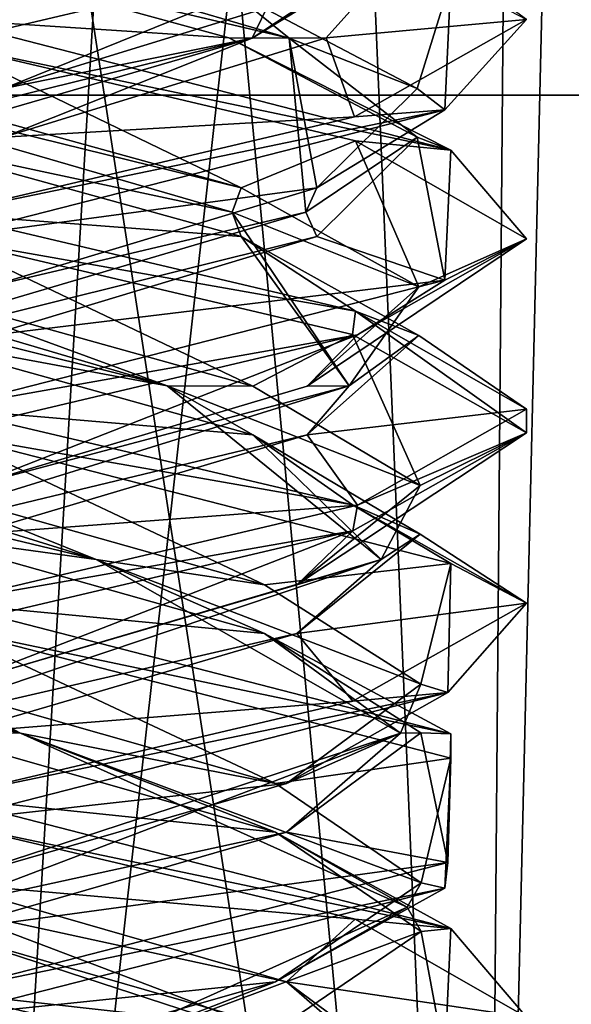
# Model space of a CAD drawing. Header units: millimetres. Extents: x -19 to 152, y -2 to 200.
# Tile 99 of 162: x -13.1 to -11.69, y 40.77 to 43.3. Entities that reach past the tile are written whole.
import ezdxf

# ---------------------------------------------------------------- set-up
doc = ezdxf.new("R2010")
doc.units = ezdxf.units.MM
doc.header["$LTSCALE"] = 65.185185
for name, color, linetype in [('247', 7, 'CONTINUOUS'), ('248', 7, 'CONTINUOUS'), ('249', 7, 'CONTINUOUS'), ('250', 7, 'CONTINUOUS'), ('251', 7, 'CONTINUOUS'), ('252', 7, 'CONTINUOUS'), ('253', 7, 'CONTINUOUS'), ('254', 7, 'CONTINUOUS'), ('255', 7, 'CONTINUOUS'), ('256', 7, 'CONTINUOUS'), ('257', 7, 'CONTINUOUS'), ('258', 7, 'CONTINUOUS'), ('340', 7, 'CONTINUOUS'), ('677', 7, 'CONTINUOUS'), ('679', 7, 'CONTINUOUS'), ('760', 7, 'CONTINUOUS')]:
    doc.layers.add(name, color=color, linetype=linetype)

msp = doc.modelspace()

# ---------------------------------------------------------------- linework, layer by layer
at = {"layer": '247', "color": 7, "linetype": 'Continuous'}
for points in [[(-12.5031, 42.2318, -0.9361), (-13.3, 42.3, -1.5), (-13.418, 42.4869, -1.2237), (-12.5031, 42.2318, -0.9361)], [(-13.3, 42.3, -1.5), (-12.5031, 42.2318, -0.9361), (-12.2469, 42.0523, -1.0682), (-13.3, 42.3, -1.5)], [(-12.5031, 42.2318, -0.9361), (-12.0732, 41.9767, -0.0788), (-12.2469, 42.0523, -1.0682), (-12.5031, 42.2318, -0.9361)], [(-12.2469, 42.0523, -1.0682), (-12.0732, 41.9767, -0.0788), (-11.8, 41.7998, 0.0008), (-12.2469, 42.0523, -1.0682)], [(-12.0732, 41.9767, -0.0788), (-12.3899, 41.7216, 0.8265), (-11.8, 41.7998, 0.0008), (-12.0732, 41.9767, -0.0788)], [(-11.8, 41.7998, 0.0008), (-12.3899, 41.7216, 0.8265), (-12.2464, 41.5479, 1.0677), (-11.8, 41.7998, 0.0008)], [(-12.3899, 41.7216, 0.8265), (-13.2606, 41.4665, 1.2287), (-12.2464, 41.5479, 1.0677), (-12.3899, 41.7216, 0.8265)], [(-13.2606, 41.4665, 1.2287), (-13.3, 41.3, 1.5), (-12.2464, 41.5479, 1.0677), (-13.2606, 41.4665, 1.2287)]]:
    msp.add_3dface(points, dxfattribs=at)
at = {"layer": '248', "color": 7, "linetype": 'Continuous'}
for points in [[(-14.1898, 43.2509, 0.7951), (-13.1038, 43.5073, 1.2136), (-12.6651, 43.6973, 1.0104), (-14.1898, 43.2509, 0.7951)], [(-14.1898, 43.2509, 0.7951), (-12.6651, 43.6973, 1.0104), (-14.0353, 43.3772, 0.9852), (-14.1898, 43.2509, 0.7951)], [(-12.7228, 42.358, -1.0444), (-14.2612, 42.742, -0.7665), (-14.2329, 42.8045, -0.744), (-12.7228, 42.358, -1.0444)], [(-12.7228, 42.358, -1.0444), (-14.2329, 42.8045, -0.744), (-13.418, 42.6119, -1.2237), (-12.7228, 42.358, -1.0444)], [(-13.418, 42.4869, -1.2237), (-14.2612, 42.742, -0.7665), (-12.7228, 42.358, -1.0444), (-13.418, 42.4869, -1.2237)], [(-12.5031, 42.3568, -0.9361), (-12.7228, 42.358, -1.0444), (-13.418, 42.6119, -1.2237), (-12.5031, 42.3568, -0.9361)], [(-12.5031, 42.2318, -0.9361), (-13.418, 42.4869, -1.2237), (-12.7228, 42.358, -1.0444), (-12.5031, 42.2318, -0.9361)], [(-12.1737, 41.9116, 0.3941), (-12.5031, 42.2318, -0.9361), (-12.7228, 42.358, -1.0444), (-12.1737, 41.9116, 0.3941)], [(-12.1737, 41.9116, 0.3941), (-12.7228, 42.358, -1.0444), (-12.0732, 42.1017, -0.0788), (-12.1737, 41.9116, 0.3941)], [(-12.0732, 42.1017, -0.0788), (-12.7228, 42.358, -1.0444), (-12.5031, 42.3568, -0.9361), (-12.0732, 42.1017, -0.0788)], [(-12.0732, 41.9767, -0.0788), (-12.5031, 42.2318, -0.9361), (-12.1737, 41.9116, 0.3941), (-12.0732, 41.9767, -0.0788)], [(-12.3899, 41.8466, 0.8265), (-12.1737, 41.9116, 0.3941), (-12.0732, 42.1017, -0.0788), (-12.3899, 41.8466, 0.8265)], [(-12.3899, 41.7216, 0.8265), (-12.0732, 41.9767, -0.0788), (-12.1737, 41.9116, 0.3941), (-12.3899, 41.7216, 0.8265)], [(-13.4999, 41.4652, 1.1764), (-12.3899, 41.7216, 0.8265), (-12.1737, 41.9116, 0.3941), (-13.4999, 41.4652, 1.1764)], [(-13.4999, 41.4652, 1.1764), (-12.1737, 41.9116, 0.3941), (-13.2606, 41.5915, 1.2287), (-13.4999, 41.4652, 1.1764)], [(-13.2606, 41.5915, 1.2287), (-12.1737, 41.9116, 0.3941), (-12.3899, 41.8466, 0.8265), (-13.2606, 41.5915, 1.2287)], [(-13.2606, 41.4665, 1.2287), (-12.3899, 41.7216, 0.8265), (-13.4999, 41.4652, 1.1764), (-13.2606, 41.4665, 1.2287)]]:
    msp.add_3dface(points, dxfattribs=at)
at = {"layer": '249', "color": 7, "linetype": 'Continuous'}
for points in [[(-13.3, 42.7375, -1.5), (-12.5031, 42.3568, -0.9361), (-13.418, 42.6119, -1.2237), (-13.3, 42.7375, -1.5)], [(-12.5031, 42.3568, -0.9361), (-13.3, 42.7375, -1.5), (-12.2469, 42.4898, -1.0682), (-12.5031, 42.3568, -0.9361)], [(-12.0732, 42.1017, -0.0788), (-12.5031, 42.3568, -0.9361), (-12.2469, 42.4898, -1.0682), (-12.0732, 42.1017, -0.0788)], [(-11.8, 42.2373, 0.0008), (-12.0732, 42.1017, -0.0788), (-12.2469, 42.4898, -1.0682), (-11.8, 42.2373, 0.0008)], [(-12.3899, 41.8466, 0.8265), (-12.0732, 42.1017, -0.0788), (-11.8, 42.2373, 0.0008), (-12.3899, 41.8466, 0.8265)], [(-12.2464, 41.9854, 1.0677), (-12.3899, 41.8466, 0.8265), (-11.8, 42.2373, 0.0008), (-12.2464, 41.9854, 1.0677)], [(-13.3, 41.7375, 1.5), (-13.2606, 41.5915, 1.2287), (-12.2464, 41.9854, 1.0677), (-13.3, 41.7375, 1.5)], [(-13.2606, 41.5915, 1.2287), (-12.3899, 41.8466, 0.8265), (-12.2464, 41.9854, 1.0677), (-13.2606, 41.5915, 1.2287)]]:
    msp.add_3dface(points, dxfattribs=at)
at = {"layer": '250', "color": 7, "linetype": 'Continuous'}
for points in [[(-12.5335, 42.742, -0.9612), (-13.3, 42.8, -1.5), (-13.4572, 42.9971, -1.2193), (-12.5335, 42.742, -0.9612)], [(-12.2395, 42.5501, -1.0609), (-13.3, 42.8, -1.5), (-12.5335, 42.742, -0.9612), (-12.2395, 42.5501, -1.0609)], [(-12.0763, 42.4869, -0.118), (-12.2395, 42.5501, -1.0609), (-12.5335, 42.742, -0.9612), (-12.0763, 42.4869, -0.118)], [(-11.8, 42.2983, 0.0081), (-12.2395, 42.5501, -1.0609), (-12.0763, 42.4869, -0.118), (-11.8, 42.2983, 0.0081)], [(-12.3639, 42.2318, 0.7969), (-11.8, 42.2983, 0.0081), (-12.0763, 42.4869, -0.118), (-12.3639, 42.2318, 0.7969)], [(-12.2346, 42.0514, 1.0559), (-11.8, 42.2983, 0.0081), (-12.3639, 42.2318, 0.7969), (-12.2346, 42.0514, 1.0559)], [(-13.2212, 41.9767, 1.2268), (-12.2346, 42.0514, 1.0559), (-12.3639, 42.2318, 0.7969), (-13.2212, 41.9767, 1.2268)], [(-13.3, 41.8, 1.5), (-12.2346, 42.0514, 1.0559), (-13.2212, 41.9767, 1.2268), (-13.3, 41.8, 1.5)], [(-12.4169, 40.7011, -0.8552), (-13.3, 40.8, -1.5), (-13.3, 40.9562, -1.2294), (-12.4169, 40.7011, -0.8552)], [(-12.24, 40.5502, -1.0613), (-13.3, 40.8, -1.5), (-12.4169, 40.7011, -0.8552), (-12.24, 40.5502, -1.0613)]]:
    msp.add_3dface(points, dxfattribs=at)
at = {"layer": '251', "color": 7, "linetype": 'Continuous'}
for points in [[(-12.556, 42.8045, -0.9329), (-13.4572, 42.9971, -1.2193), (-14.0951, 43.2509, -0.8898), (-12.556, 42.8045, -0.9329)], [(-12.556, 42.8045, -0.9329), (-14.0951, 43.2509, -0.8898), (-12.5335, 42.867, -0.9612), (-12.556, 42.8045, -0.9329)], [(-12.5335, 42.867, -0.9612), (-14.0951, 43.2509, -0.8898), (-13.4572, 43.1221, -1.2193), (-12.5335, 42.867, -0.9612)], [(-12.5335, 42.742, -0.9612), (-13.4572, 42.9971, -1.2193), (-12.556, 42.8045, -0.9329), (-12.5335, 42.742, -0.9612)], [(-12.0763, 42.6119, -0.118), (-12.556, 42.8045, -0.9329), (-12.5335, 42.867, -0.9612), (-12.0763, 42.6119, -0.118)], [(-12.2556, 42.358, 0.5772), (-12.5335, 42.742, -0.9612), (-12.556, 42.8045, -0.9329), (-12.2556, 42.358, 0.5772)], [(-12.2556, 42.358, 0.5772), (-12.556, 42.8045, -0.9329), (-12.0763, 42.6119, -0.118), (-12.2556, 42.358, 0.5772)], [(-12.0763, 42.4869, -0.118), (-12.5335, 42.742, -0.9612), (-12.2556, 42.358, 0.5772), (-12.0763, 42.4869, -0.118)], [(-12.3639, 42.3568, 0.7969), (-12.2556, 42.358, 0.5772), (-12.0763, 42.6119, -0.118), (-12.3639, 42.3568, 0.7969)], [(-12.3639, 42.2318, 0.7969), (-12.0763, 42.4869, -0.118), (-12.2556, 42.358, 0.5772), (-12.3639, 42.2318, 0.7969)], [(-13.6941, 41.9116, 1.1263), (-12.3639, 42.2318, 0.7969), (-12.2556, 42.358, 0.5772), (-13.6941, 41.9116, 1.1263)], [(-13.6941, 41.9116, 1.1263), (-12.2556, 42.358, 0.5772), (-13.2212, 42.1017, 1.2268), (-13.6941, 41.9116, 1.1263)], [(-13.2212, 42.1017, 1.2268), (-12.2556, 42.358, 0.5772), (-12.3639, 42.3568, 0.7969), (-13.2212, 42.1017, 1.2268)], [(-13.2212, 41.9767, 1.2268), (-12.3639, 42.2318, 0.7969), (-13.6941, 41.9116, 1.1263), (-13.2212, 41.9767, 1.2268)], [(-12.4169, 40.8261, -0.8552), (-13.3, 41.0187, -1.1933), (-13.3, 41.0812, -1.2294), (-12.4169, 40.8261, -0.8552)], [(-12.1236, 40.5723, -0.1999), (-13.3, 40.9562, -1.2294), (-13.3, 41.0187, -1.1933), (-12.1236, 40.5723, -0.1999)], [(-12.1236, 40.5723, -0.1999), (-13.3, 41.0187, -1.1933), (-12.4169, 40.8261, -0.8552), (-12.1236, 40.5723, -0.1999)], [(-12.4169, 40.7011, -0.8552), (-13.3, 40.9562, -1.2294), (-12.1236, 40.5723, -0.1999), (-12.4169, 40.7011, -0.8552)], [(-12.0713, 40.571, 0.0394), (-12.1236, 40.5723, -0.1999), (-12.4169, 40.8261, -0.8552), (-12.0713, 40.571, 0.0394)]]:
    msp.add_3dface(points, dxfattribs=at)
at = {"layer": '252', "color": 7, "linetype": 'Continuous'}
for points in [[(-13.3, 43.2375, -1.5), (-12.5335, 42.867, -0.9612), (-13.4572, 43.1221, -1.2193), (-13.3, 43.2375, -1.5)], [(-12.5335, 42.867, -0.9612), (-13.3, 43.2375, -1.5), (-12.2395, 42.9876, -1.0609), (-12.5335, 42.867, -0.9612)], [(-12.0763, 42.6119, -0.118), (-12.5335, 42.867, -0.9612), (-12.2395, 42.9876, -1.0609), (-12.0763, 42.6119, -0.118)], [(-11.8, 42.7358, 0.0081), (-12.0763, 42.6119, -0.118), (-12.2395, 42.9876, -1.0609), (-11.8, 42.7358, 0.0081)], [(-12.3639, 42.3568, 0.7969), (-12.0763, 42.6119, -0.118), (-11.8, 42.7358, 0.0081), (-12.3639, 42.3568, 0.7969)], [(-12.2346, 42.4889, 1.0559), (-12.3639, 42.3568, 0.7969), (-11.8, 42.7358, 0.0081), (-12.2346, 42.4889, 1.0559)], [(-13.3, 42.2375, 1.5), (-13.2212, 42.1017, 1.2268), (-12.2346, 42.4889, 1.0559), (-13.3, 42.2375, 1.5)], [(-13.2212, 42.1017, 1.2268), (-12.3639, 42.3568, 0.7969), (-12.2346, 42.4889, 1.0559), (-13.2212, 42.1017, 1.2268)], [(-13.3, 41.0812, -1.2294), (-13.3, 41.2375, -1.5), (-12.24, 40.9877, -1.0613), (-13.3, 41.0812, -1.2294)], [(-12.4169, 40.8261, -0.8552), (-13.3, 41.0812, -1.2294), (-12.24, 40.9877, -1.0613), (-12.4169, 40.8261, -0.8552)], [(-11.8, 40.7358, 0.008), (-12.4169, 40.8261, -0.8552), (-12.24, 40.9877, -1.0613), (-11.8, 40.7358, 0.008)], [(-12.0713, 40.571, 0.0394), (-12.4169, 40.8261, -0.8552), (-11.8, 40.7358, 0.008), (-12.0713, 40.571, 0.0394)]]:
    msp.add_3dface(points, dxfattribs=at)
at = {"layer": '253', "color": 7, "linetype": 'Continuous'}
for points in [[(-12.5647, 43.2522, -0.9852), (-13.3, 43.3, -1.5), (-13.4962, 43.5073, -1.2136), (-12.5647, 43.2522, -0.9852)], [(-11.9942, 42.9638, -0.7381), (-13.3, 43.3, -1.5), (-12.5647, 43.2522, -0.9852), (-11.9942, 42.9638, -0.7381)], [(-12.0807, 42.9971, -0.1572), (-11.9942, 42.9638, -0.7381), (-12.5647, 43.2522, -0.9852), (-12.0807, 42.9971, -0.1572)], [(-12.3388, 42.742, 0.7665), (-12.01, 42.6296, 0.7654), (-12.0807, 42.9971, -0.1572), (-12.3388, 42.742, 0.7665)], [(-12.01, 42.6296, 0.7654), (-11.9942, 42.9638, -0.7381), (-12.0807, 42.9971, -0.1572), (-12.01, 42.6296, 0.7654)], [(-13.182, 42.4869, 1.2237), (-12.01, 42.6296, 0.7654), (-12.3388, 42.742, 0.7665), (-13.182, 42.4869, 1.2237)], [(-13.3, 42.3, 1.5), (-12.01, 42.6296, 0.7654), (-13.182, 42.4869, 1.2237), (-13.3, 42.3, 1.5)], [(-12.4448, 41.2114, -0.8831), (-13.3, 41.3, -1.5), (-13.3394, 41.4665, -1.2287), (-12.4448, 41.2114, -0.8831)], [(-11.9944, 40.9638, -0.7384), (-13.3, 41.3, -1.5), (-12.4448, 41.2114, -0.8831), (-11.9944, 40.9638, -0.7384)], [(-12.0706, 40.9562), (-11.9944, 40.9638, -0.7384), (-12.4448, 41.2114, -0.8831), (-12.0706, 40.9562)], [(-12.0101, 40.6295, 0.7656), (-11.9944, 40.9638, -0.7384), (-12.0706, 40.9562), (-12.0101, 40.6295, 0.7656)], [(-12.4448, 40.7011, 0.8831), (-12.0101, 40.6295, 0.7656), (-12.0706, 40.9562), (-12.4448, 40.7011, 0.8831)]]:
    msp.add_3dface(points, dxfattribs=at)
at = {"layer": '254', "color": 7, "linetype": 'Continuous'}
for points in [[(-12.4102, 43.2509, -0.7951), (-13.4962, 43.5073, -1.2136), (-13.9349, 43.6973, -1.0104), (-12.4102, 43.2509, -0.7951)], [(-12.4102, 43.2509, -0.7951), (-13.9349, 43.6973, -1.0104), (-12.5647, 43.3772, -0.9852), (-12.4102, 43.2509, -0.7951)], [(-12.5647, 43.2522, -0.9852), (-13.4962, 43.5073, -1.2136), (-12.4102, 43.2509, -0.7951), (-12.5647, 43.2522, -0.9852)], [(-12.0807, 43.1221, -0.1572), (-12.4102, 43.2509, -0.7951), (-12.5647, 43.3772, -0.9852), (-12.0807, 43.1221, -0.1572)], [(-12.0807, 42.9971, -0.1572), (-12.5647, 43.2522, -0.9852), (-12.4102, 43.2509, -0.7951), (-12.0807, 42.9971, -0.1572)], [(-12.3671, 42.8045, 0.744), (-12.0807, 42.9971, -0.1572), (-12.4102, 43.2509, -0.7951), (-12.3671, 42.8045, 0.744)], [(-12.3671, 42.8045, 0.744), (-12.4102, 43.2509, -0.7951), (-12.3388, 42.867, 0.7665), (-12.3671, 42.8045, 0.744)], [(-12.3388, 42.867, 0.7665), (-12.4102, 43.2509, -0.7951), (-12.0807, 43.1221, -0.1572), (-12.3388, 42.867, 0.7665)], [(-12.3388, 42.742, 0.7665), (-12.0807, 42.9971, -0.1572), (-12.3671, 42.8045, 0.744), (-12.3388, 42.742, 0.7665)], [(-13.182, 42.6119, 1.2237), (-12.3671, 42.8045, 0.744), (-12.3388, 42.867, 0.7665), (-13.182, 42.6119, 1.2237)], [(-13.8772, 42.358, 1.0444), (-12.3388, 42.742, 0.7665), (-12.3671, 42.8045, 0.744), (-13.8772, 42.358, 1.0444)], [(-13.8772, 42.358, 1.0444), (-12.3671, 42.8045, 0.744), (-13.182, 42.6119, 1.2237), (-13.8772, 42.358, 1.0444)], [(-13.182, 42.4869, 1.2237), (-12.3388, 42.742, 0.7665), (-13.8772, 42.358, 1.0444), (-13.182, 42.4869, 1.2237)], [(-13.1001, 41.4652, -1.1764), (-14.2101, 41.7216, -0.8265), (-14.4263, 41.9116, -0.3941), (-13.1001, 41.4652, -1.1764)], [(-13.1001, 41.4652, -1.1764), (-14.4263, 41.9116, -0.3941), (-13.3394, 41.5915, -1.2287), (-13.1001, 41.4652, -1.1764)], [(-13.3394, 41.4665, -1.2287), (-14.2101, 41.7216, -0.8265), (-13.1001, 41.4652, -1.1764), (-13.3394, 41.4665, -1.2287)], [(-12.4448, 41.3364, -0.8831), (-13.1001, 41.4652, -1.1764), (-13.3394, 41.5915, -1.2287), (-12.4448, 41.3364, -0.8831)], [(-12.4448, 41.2114, -0.8831), (-13.3394, 41.4665, -1.2287), (-13.1001, 41.4652, -1.1764), (-12.4448, 41.2114, -0.8831)], [(-12.1067, 41.0187), (-12.4448, 41.2114, -0.8831), (-13.1001, 41.4652, -1.1764), (-12.1067, 41.0187)], [(-12.1067, 41.0187), (-13.1001, 41.4652, -1.1764), (-12.0706, 41.0812), (-12.1067, 41.0187)], [(-12.0706, 41.0812), (-13.1001, 41.4652, -1.1764), (-12.4448, 41.3364, -0.8831), (-12.0706, 41.0812)], [(-12.0706, 40.9562), (-12.4448, 41.2114, -0.8831), (-12.1067, 41.0187), (-12.0706, 40.9562)], [(-12.4448, 40.8261, 0.8831), (-12.1067, 41.0187), (-12.0706, 41.0812), (-12.4448, 40.8261, 0.8831)], [(-13.1001, 40.5723, 1.1764), (-12.0706, 40.9562), (-12.1067, 41.0187), (-13.1001, 40.5723, 1.1764)], [(-13.1001, 40.5723, 1.1764), (-12.1067, 41.0187), (-12.4448, 40.8261, 0.8831), (-13.1001, 40.5723, 1.1764)], [(-12.4448, 40.7011, 0.8831), (-12.0706, 40.9562), (-13.1001, 40.5723, 1.1764), (-12.4448, 40.7011, 0.8831)], [(-13.3394, 40.571, 1.2287), (-13.1001, 40.5723, 1.1764), (-12.4448, 40.8261, 0.8831), (-13.3394, 40.571, 1.2287)]]:
    msp.add_3dface(points, dxfattribs=at)
at = {"layer": '255', "color": 7, "linetype": 'Continuous'}
for points in [[(-12.0807, 43.1221, -0.1572), (-12.5647, 43.3772, -0.9852), (-11.9942, 43.4013, -0.7381), (-12.0807, 43.1221, -0.1572)], [(-12.01, 43.0671, 0.7654), (-12.0807, 43.1221, -0.1572), (-11.9942, 43.4013, -0.7381), (-12.01, 43.0671, 0.7654)], [(-12.3388, 42.867, 0.7665), (-12.0807, 43.1221, -0.1572), (-12.01, 43.0671, 0.7654), (-12.3388, 42.867, 0.7665)], [(-13.3, 42.7375, 1.5), (-12.3388, 42.867, 0.7665), (-12.01, 43.0671, 0.7654), (-13.3, 42.7375, 1.5)], [(-13.3, 42.7375, 1.5), (-13.182, 42.6119, 1.2237), (-12.3388, 42.867, 0.7665), (-13.3, 42.7375, 1.5)], [(-13.3, 41.7375, -1.5), (-12.4448, 41.3364, -0.8831), (-13.3394, 41.5915, -1.2287), (-13.3, 41.7375, -1.5)], [(-12.4448, 41.3364, -0.8831), (-13.3, 41.7375, -1.5), (-11.9944, 41.4013, -0.7384), (-12.4448, 41.3364, -0.8831)], [(-12.0706, 41.0812), (-12.4448, 41.3364, -0.8831), (-11.9944, 41.4013, -0.7384), (-12.0706, 41.0812)], [(-12.0101, 41.067, 0.7656), (-12.0706, 41.0812), (-11.9944, 41.4013, -0.7384), (-12.0101, 41.067, 0.7656)], [(-13.3, 40.7375, 1.5), (-12.4448, 40.8261, 0.8831), (-12.0101, 41.067, 0.7656), (-13.3, 40.7375, 1.5)], [(-12.4448, 40.8261, 0.8831), (-12.0706, 41.0812), (-12.0101, 41.067, 0.7656), (-12.4448, 40.8261, 0.8831)], [(-13.3, 40.7375, 1.5), (-13.3394, 40.571, 1.2287), (-12.4448, 40.8261, 0.8831), (-13.3, 40.7375, 1.5)]]:
    msp.add_3dface(points, dxfattribs=at)
at = {"layer": '256', "color": 7, "linetype": 'Continuous'}
for points in [[(-12.0864, 43.5073, -0.1962), (-12.3148, 43.2522, 0.7353), (-11.8, 43.2989, 0.005), (-12.0864, 43.5073, -0.1962)], [(-11.8, 43.2989, 0.005), (-12.3148, 43.2522, 0.7353), (-12.2422, 43.0491, 1.0635), (-11.8, 43.2989, 0.005)], [(-12.3148, 43.2522, 0.7353), (-13.1428, 42.9971, 1.2193), (-12.2422, 43.0491, 1.0635), (-12.3148, 43.2522, 0.7353)], [(-13.1428, 42.9971, 1.2193), (-13.3, 42.8, 1.5), (-12.2422, 43.0491, 1.0635), (-13.1428, 42.9971, 1.2193)], [(-12.4735, 41.7216, -0.9101), (-13.3, 41.8, -1.5), (-13.3788, 41.9767, -1.2268), (-12.4735, 41.7216, -0.9101)], [(-13.3, 41.8, -1.5), (-12.4735, 41.7216, -0.9101), (-11.9946, 41.4639, -0.7388), (-13.3, 41.8, -1.5)], [(-12.4735, 41.7216, -0.9101), (-12.0713, 41.4665, -0.0394), (-11.9946, 41.4639, -0.7388), (-12.4735, 41.7216, -0.9101)], [(-12.0713, 41.4665, -0.0394), (-12.4169, 41.2114, 0.8552), (-12.0023, 41.1328, 0.7522), (-12.0713, 41.4665, -0.0394)], [(-11.9946, 41.4639, -0.7388), (-12.0713, 41.4665, -0.0394), (-12.0023, 41.1328, 0.7522), (-11.9946, 41.4639, -0.7388)], [(-12.4169, 41.2114, 0.8552), (-13.3, 40.9562, 1.2294), (-12.0023, 41.1328, 0.7522), (-12.4169, 41.2114, 0.8552)], [(-13.3, 40.9562, 1.2294), (-13.3, 40.8, 1.5), (-12.0023, 41.1328, 0.7522), (-13.3, 40.9562, 1.2294)]]:
    msp.add_3dface(points, dxfattribs=at)
at = {"layer": '257', "color": 7, "linetype": 'Continuous'}
for points in [[(-12.5049, 43.2509, 0.8898), (-12.0864, 43.5073, -0.1962), (-12.2896, 43.6973, -0.6349), (-12.5049, 43.2509, 0.8898)], [(-12.5049, 43.2509, 0.8898), (-12.2896, 43.6973, -0.6349), (-12.3148, 43.3772, 0.7353), (-12.5049, 43.2509, 0.8898)], [(-12.3148, 43.2522, 0.7353), (-12.0864, 43.5073, -0.1962), (-12.5049, 43.2509, 0.8898), (-12.3148, 43.2522, 0.7353)], [(-13.1428, 43.1221, 1.2193), (-12.5049, 43.2509, 0.8898), (-12.3148, 43.3772, 0.7353), (-13.1428, 43.1221, 1.2193)], [(-14.044, 42.8045, 0.9329), (-12.5049, 43.2509, 0.8898), (-14.0665, 42.867, 0.9612), (-14.044, 42.8045, 0.9329)], [(-14.0665, 42.867, 0.9612), (-12.5049, 43.2509, 0.8898), (-13.1428, 43.1221, 1.2193), (-14.0665, 42.867, 0.9612)], [(-14.044, 42.8045, 0.9329), (-13.1428, 42.9971, 1.2193), (-12.5049, 43.2509, 0.8898), (-14.044, 42.8045, 0.9329)], [(-13.1428, 42.9971, 1.2193), (-12.3148, 43.2522, 0.7353), (-12.5049, 43.2509, 0.8898), (-13.1428, 42.9971, 1.2193)], [(-12.9059, 41.9116, -1.1263), (-14.2361, 42.2318, -0.7969), (-14.3444, 42.358, -0.5772), (-12.9059, 41.9116, -1.1263)], [(-12.9059, 41.9116, -1.1263), (-14.3444, 42.358, -0.5772), (-13.3788, 42.1017, -1.2268), (-12.9059, 41.9116, -1.1263)], [(-13.3788, 41.9767, -1.2268), (-14.2361, 42.2318, -0.7969), (-12.9059, 41.9116, -1.1263), (-13.3788, 41.9767, -1.2268)], [(-12.4735, 41.8466, -0.9101), (-12.9059, 41.9116, -1.1263), (-13.3788, 42.1017, -1.2268), (-12.4735, 41.8466, -0.9101)], [(-12.4735, 41.7216, -0.9101), (-13.3788, 41.9767, -1.2268), (-12.9059, 41.9116, -1.1263), (-12.4735, 41.7216, -0.9101)], [(-12.1236, 41.4652, 0.1999), (-12.4735, 41.7216, -0.9101), (-12.9059, 41.9116, -1.1263), (-12.1236, 41.4652, 0.1999)], [(-12.1236, 41.4652, 0.1999), (-12.9059, 41.9116, -1.1263), (-12.0713, 41.5915, -0.0394), (-12.1236, 41.4652, 0.1999)], [(-12.0713, 41.5915, -0.0394), (-12.9059, 41.9116, -1.1263), (-12.4735, 41.8466, -0.9101), (-12.0713, 41.5915, -0.0394)], [(-12.0713, 41.4665, -0.0394), (-12.4735, 41.7216, -0.9101), (-12.1236, 41.4652, 0.1999), (-12.0713, 41.4665, -0.0394)], [(-12.4169, 41.3364, 0.8552), (-12.1236, 41.4652, 0.1999), (-12.0713, 41.5915, -0.0394), (-12.4169, 41.3364, 0.8552)], [(-13.3, 41.0187, 1.1933), (-12.4169, 41.2114, 0.8552), (-12.1236, 41.4652, 0.1999), (-13.3, 41.0187, 1.1933)], [(-13.3, 41.0187, 1.1933), (-12.1236, 41.4652, 0.1999), (-13.3, 41.0812, 1.2294), (-13.3, 41.0187, 1.1933)], [(-13.3, 41.0812, 1.2294), (-12.1236, 41.4652, 0.1999), (-12.4169, 41.3364, 0.8552), (-13.3, 41.0812, 1.2294)], [(-12.4169, 41.2114, 0.8552), (-12.0713, 41.4665, -0.0394), (-12.1236, 41.4652, 0.1999), (-12.4169, 41.2114, 0.8552)], [(-13.3, 40.9562, 1.2294), (-12.4169, 41.2114, 0.8552), (-13.3, 41.0187, 1.1933), (-13.3, 40.9562, 1.2294)]]:
    msp.add_3dface(points, dxfattribs=at)
at = {"layer": '258', "color": 7, "linetype": 'Continuous'}
for points in [[(-13.3, 43.2375, 1.5), (-13.1428, 43.1221, 1.2193), (-12.2422, 43.4866, 1.0635), (-13.3, 43.2375, 1.5)], [(-13.1428, 43.1221, 1.2193), (-12.3148, 43.3772, 0.7353), (-12.2422, 43.4866, 1.0635), (-13.1428, 43.1221, 1.2193)], [(-13.3, 42.2375, -1.5), (-12.4735, 41.8466, -0.9101), (-13.3788, 42.1017, -1.2268), (-13.3, 42.2375, -1.5)], [(-12.4735, 41.8466, -0.9101), (-13.3, 42.2375, -1.5), (-11.9946, 41.9014, -0.7388), (-12.4735, 41.8466, -0.9101)], [(-12.0713, 41.5915, -0.0394), (-12.4735, 41.8466, -0.9101), (-11.9946, 41.9014, -0.7388), (-12.0713, 41.5915, -0.0394)], [(-12.0023, 41.5703, 0.7522), (-12.0713, 41.5915, -0.0394), (-11.9946, 41.9014, -0.7388), (-12.0023, 41.5703, 0.7522)], [(-13.3, 41.2375, 1.5), (-12.4169, 41.3364, 0.8552), (-12.0023, 41.5703, 0.7522), (-13.3, 41.2375, 1.5)], [(-12.4169, 41.3364, 0.8552), (-12.0713, 41.5915, -0.0394), (-12.0023, 41.5703, 0.7522), (-12.4169, 41.3364, 0.8552)], [(-13.3, 41.2375, 1.5), (-13.3, 41.0812, 1.2294), (-12.4169, 41.3364, 0.8552), (-13.3, 41.2375, 1.5)]]:
    msp.add_3dface(points, dxfattribs=at)
at = {"layer": '340', "color": 7, "linetype": 'Continuous'}
for points in [[(-13.3, 43.3, 1.5), (-13.3, 43.2375, 1.5), (-12.2422, 43.4866, 1.0635), (-13.3, 43.3, 1.5)], [(-12.01, 43.0671, 0.7654), (-11.9942, 43.4013, -0.7381), (-11.8, 43.2989, 0.005), (-12.01, 43.0671, 0.7654)], [(-13.3, 43.2375, -1.5), (-13.3, 43.3, -1.5), (-11.9942, 42.9638, -0.7381), (-13.3, 43.2375, -1.5)], [(-12.01, 43.0671, 0.7654), (-11.8, 43.2989, 0.005), (-12.2422, 43.0491, 1.0635), (-12.01, 43.0671, 0.7654)], [(-12.2395, 42.9876, -1.0609), (-13.3, 43.2375, -1.5), (-11.9942, 42.9638, -0.7381), (-12.2395, 42.9876, -1.0609)], [(-13.3, 42.8, 1.5), (-13.3, 42.7375, 1.5), (-12.01, 43.0671, 0.7654), (-13.3, 42.8, 1.5)], [(-13.3, 42.8, 1.5), (-12.01, 43.0671, 0.7654), (-12.2422, 43.0491, 1.0635), (-13.3, 42.8, 1.5)], [(-11.8, 42.7358, 0.0081), (-12.2395, 42.9876, -1.0609), (-11.9942, 42.9638, -0.7381), (-11.8, 42.7358, 0.0081)], [(-11.8, 42.7358, 0.0081), (-11.9942, 42.9638, -0.7381), (-12.01, 42.6296, 0.7654), (-11.8, 42.7358, 0.0081)], [(-13.3, 42.7375, -1.5), (-13.3, 42.8, -1.5), (-12.2395, 42.5501, -1.0609), (-13.3, 42.7375, -1.5)], [(-12.2469, 42.4898, -1.0682), (-13.3, 42.7375, -1.5), (-12.2395, 42.5501, -1.0609), (-12.2469, 42.4898, -1.0682)], [(-12.2346, 42.4889, 1.0559), (-11.8, 42.7358, 0.0081), (-12.01, 42.6296, 0.7654), (-12.2346, 42.4889, 1.0559)], [(-13.3, 42.3, 1.5), (-12.2346, 42.4889, 1.0559), (-12.01, 42.6296, 0.7654), (-13.3, 42.3, 1.5)], [(-11.8, 42.2373, 0.0008), (-12.2469, 42.4898, -1.0682), (-12.2395, 42.5501, -1.0609), (-11.8, 42.2373, 0.0008)], [(-11.8, 42.2373, 0.0008), (-12.2395, 42.5501, -1.0609), (-11.8, 42.2983, 0.0081), (-11.8, 42.2373, 0.0008)], [(-13.3, 42.3, 1.5), (-13.3, 42.2375, 1.5), (-12.2346, 42.4889, 1.0559), (-13.3, 42.3, 1.5)], [(-13.3, 42.2375, -1.5), (-13.3, 42.3, -1.5), (-12.2469, 42.0523, -1.0682), (-13.3, 42.2375, -1.5)], [(-11.8, 42.2373, 0.0008), (-11.8, 42.2983, 0.0081), (-12.2346, 42.0514, 1.0559), (-11.8, 42.2373, 0.0008)], [(-13.3, 42.2375, -1.5), (-12.2469, 42.0523, -1.0682), (-11.9946, 41.9014, -0.7388), (-13.3, 42.2375, -1.5)], [(-12.2464, 41.9854, 1.0677), (-11.8, 42.2373, 0.0008), (-12.2346, 42.0514, 1.0559), (-12.2464, 41.9854, 1.0677)], [(-13.3, 41.8, 1.5), (-12.2464, 41.9854, 1.0677), (-12.2346, 42.0514, 1.0559), (-13.3, 41.8, 1.5)], [(-12.2469, 42.0523, -1.0682), (-11.8, 41.7998, 0.0008), (-11.9946, 41.9014, -0.7388), (-12.2469, 42.0523, -1.0682)], [(-13.3, 41.8, 1.5), (-13.3, 41.7375, 1.5), (-12.2464, 41.9854, 1.0677), (-13.3, 41.8, 1.5)], [(-11.8, 41.7998, 0.0008), (-12.0023, 41.5703, 0.7522), (-11.9946, 41.9014, -0.7388), (-11.8, 41.7998, 0.0008)], [(-13.3, 41.7375, -1.5), (-13.3, 41.8, -1.5), (-11.9946, 41.4639, -0.7388), (-13.3, 41.7375, -1.5)], [(-11.8, 41.7998, 0.0008), (-12.2464, 41.5479, 1.0677), (-12.0023, 41.5703, 0.7522), (-11.8, 41.7998, 0.0008)], [(-11.9944, 41.4013, -0.7384), (-13.3, 41.7375, -1.5), (-11.9946, 41.4639, -0.7388), (-11.9944, 41.4013, -0.7384)], [(-13.3, 41.3, 1.5), (-13.3, 41.2375, 1.5), (-12.0023, 41.5703, 0.7522), (-13.3, 41.3, 1.5)], [(-12.2464, 41.5479, 1.0677), (-13.3, 41.3, 1.5), (-12.0023, 41.5703, 0.7522), (-12.2464, 41.5479, 1.0677)], [(-11.9944, 41.4013, -0.7384), (-11.9946, 41.4639, -0.7388), (-12.0023, 41.1328, 0.7522), (-11.9944, 41.4013, -0.7384)], [(-12.0101, 41.067, 0.7656), (-11.9944, 41.4013, -0.7384), (-12.0023, 41.1328, 0.7522), (-12.0101, 41.067, 0.7656)], [(-13.3, 41.2375, -1.5), (-13.3, 41.3, -1.5), (-11.9944, 40.9638, -0.7384), (-13.3, 41.2375, -1.5)], [(-12.24, 40.9877, -1.0613), (-13.3, 41.2375, -1.5), (-11.9944, 40.9638, -0.7384), (-12.24, 40.9877, -1.0613)], [(-13.3, 40.8, 1.5), (-12.0101, 41.067, 0.7656), (-12.0023, 41.1328, 0.7522), (-13.3, 40.8, 1.5)], [(-13.3, 40.8, 1.5), (-13.3, 40.7375, 1.5), (-12.0101, 41.067, 0.7656), (-13.3, 40.8, 1.5)], [(-11.8, 40.7358, 0.008), (-12.24, 40.9877, -1.0613), (-11.9944, 40.9638, -0.7384), (-11.8, 40.7358, 0.008)], [(-11.8, 40.7358, 0.008), (-11.9944, 40.9638, -0.7384), (-12.0101, 40.6295, 0.7656), (-11.8, 40.7358, 0.008)], [(-13.3, 40.7375, -1.5), (-13.3, 40.8, -1.5), (-12.24, 40.5502, -1.0613), (-13.3, 40.7375, -1.5)]]:
    msp.add_3dface(points, dxfattribs=at)
at = {"layer": '677', "color": 7, "linetype": 'Continuous'}
for points in [[(-16.1397, 43.1047, 5.2441), (-13.9913, 30.8, 10.3442), (-9.9749, 43.1047, 13.7293), (-16.1397, 43.1047, 5.2441)], [(-9.9749, 43.1047, -13.7293), (-13.9913, 30.8, -10.3442), (-16.1397, 43.1047, -5.2441), (-9.9749, 43.1047, -13.7293)], [(-13.9913, 30.8, 10.3442), (-7.8349, 30.8, 15.5362), (-9.9749, 43.1047, 13.7293), (-13.9913, 30.8, 10.3442)], [(-7.8349, 30.8, -15.5362), (-13.9913, 30.8, -10.3442), (-9.9749, 43.1047, -13.7293), (-7.8349, 30.8, -15.5362)]]:
    msp.add_3dface(points, dxfattribs=at)
at = {"layer": '679', "color": 7, "linetype": 'Continuous'}
for points in [[(-9.9749, 43.1047, -13.7293), (-16.1397, 43.1047, -5.2441), (-13.905, 45.158, -8.0281), (-9.9749, 43.1047, -13.7293)], [(-16.1397, 43.1047, 5.2441), (-9.9749, 43.1047, 13.7293), (-13.905, 45.158, 8.0281), (-16.1397, 43.1047, 5.2441)], [(-9.9749, 43.1047, -13.7293), (-13.905, 45.158, -8.0281), (-8.0281, 45.158, -13.905), (-9.9749, 43.1047, -13.7293)], [(-9.9749, 43.1047, 13.7293), (-8.0281, 45.158, 13.905), (-13.905, 45.158, 8.0281), (-9.9749, 43.1047, 13.7293)]]:
    msp.add_3dface(points, dxfattribs=at)
at = {"layer": '760', "color": 7, "linetype": 'Continuous'}
for points in [[(-11.7016, 45.8427, 0.0709), (-11.9144, 36.8, 0.8), (-12.2929, 45.8, 1.2433), (-11.7016, 45.8427, 0.0709)], [(-12.2929, 45.8, -1.2433), (-11.9144, 36.8, -0.8), (-11.8399, 45.825, -0.6543), (-12.2929, 45.8, -1.2433)], [(-11.8399, 45.825, -0.6543), (-11.9144, 36.8, 0.8), (-11.7016, 45.8427, 0.0709), (-11.8399, 45.825, -0.6543)], [(-11.9144, 36.8, -0.8), (-11.9144, 36.8, 0.8), (-11.8399, 45.825, -0.6543), (-11.9144, 36.8, -0.8)], [(-13.3, 45.8, -1.6), (-13.3, 36.8, -1.6), (-11.9144, 36.8, -0.8), (-13.3, 45.8, -1.6)], [(-13.3, 36.8, 1.6), (-13.3, 45.8, 1.6), (-12.7658, 45.8, 1.5082), (-13.3, 36.8, 1.6)], [(-11.9144, 36.8, 0.8), (-13.3, 36.8, 1.6), (-12.2929, 45.8, 1.2433), (-11.9144, 36.8, 0.8)], [(-12.2929, 45.8, 1.2433), (-13.3, 36.8, 1.6), (-12.7658, 45.8, 1.5082), (-12.2929, 45.8, 1.2433)], [(-13.3, 45.8, -1.6), (-11.9144, 36.8, -0.8), (-12.7658, 45.8, -1.5082), (-13.3, 45.8, -1.6)], [(-12.7658, 45.8, -1.5082), (-11.9144, 36.8, -0.8), (-12.2929, 45.8, -1.2433), (-12.7658, 45.8, -1.5082)]]:
    msp.add_3dface(points, dxfattribs=at)

doc.saveas('drawing.dxf')
